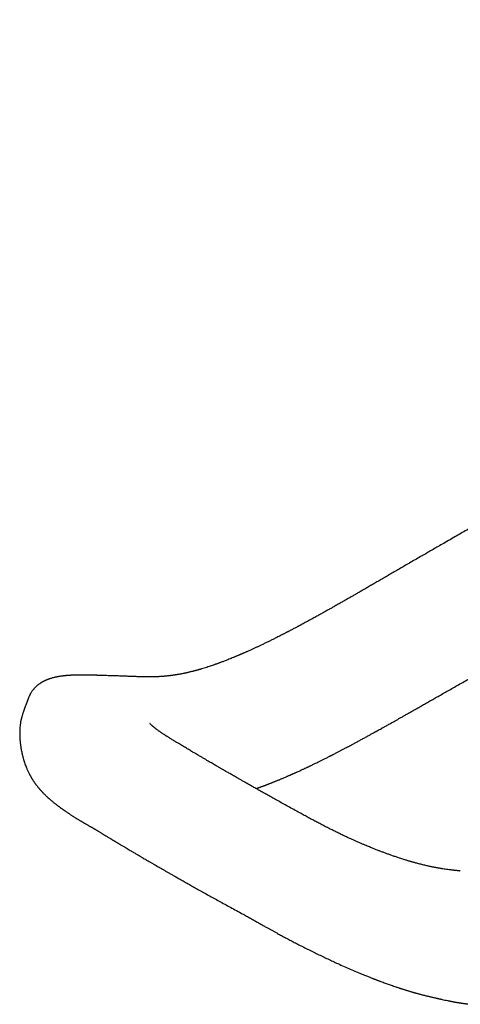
# Model space of a CAD drawing. Header units: millimetres. Extents: x 8 to 938, y 12 to 555.
# Tile 18 of 26: x 673 to 701, y 191 to 255. Entities that reach past the tile are written whole.
import ezdxf

# ---------------------------------------------------------------- set-up
doc = ezdxf.new("R2010")
doc.units = ezdxf.units.MM

msp = doc.modelspace()

# ---------------------------------------------------------------- linework, layer by layer
at = {"color": 7, "linetype": 'Continuous', "lineweight": 30}
for p, q in [((673.414, 211.121), (673.242, 210.661)), ((673.244, 210.66), (673.243, 210.658)), ((673.417, 211.12), (673.416, 211.12)), ((691.018, 203.668), (691.022, 203.665))]:
    msp.add_line(p, q, dxfattribs=at)
for points, knots in [([(760.945, 255.068), (760.834, 255.01), (760.617, 254.898), (760.298, 254.732), (759.993, 254.573), (759.701, 254.421), (759.422, 254.275), (759.156, 254.135), (758.902, 254.002), (758.658, 253.873), (758.424, 253.75), (758.2, 253.631), (757.989, 253.519), (757.793, 253.415), (757.61, 253.318), (757.442, 253.228), (757.289, 253.147), (757.15, 253.073), (757.024, 253.006), (756.912, 252.945), (756.812, 252.892), (756.725, 252.846), (756.652, 252.807), (756.593, 252.775), (756.547, 252.75), (756.512, 252.732), (756.486, 252.718), (756.466, 252.707), (756.446, 252.696), (756.424, 252.684), (756.39, 252.666), (756.34, 252.64), (756.274, 252.604), (756.196, 252.562), (756.106, 252.514), (756.004, 252.459), (755.892, 252.399), (755.769, 252.332), (755.621, 252.253), (755.451, 252.161), (755.259, 252.058), (755.064, 251.952), (754.865, 251.845), (754.662, 251.735), (754.456, 251.623), (754.19, 251.479), (753.861, 251.301), (753.468, 251.087), (753.063, 250.867), (752.648, 250.64), (752.222, 250.408), (751.785, 250.169), (751.356, 249.935), (750.937, 249.705), (750.528, 249.48), (750.11, 249.251), (749.684, 249.017), (749.25, 248.779), (748.808, 248.535), (748.359, 248.288), (747.746, 247.949), (746.974, 247.523), (746.049, 247.011), (745.144, 246.51), (744.259, 246.019), (743.395, 245.538), (742.541, 245.063), (741.7, 244.595), (740.87, 244.132), (740.052, 243.675), (739.218, 243.209), (738.371, 242.735), (737.511, 242.254), (736.662, 241.778), (735.82, 241.306), (734.807, 240.738), (733.62, 240.071), (732.26, 239.306), (730.901, 238.54), (729.542, 237.774), (728.185, 237.008), (726.827, 236.241), (725.608, 235.551), (724.521, 234.936), (723.565, 234.394), (722.598, 233.846), (721.619, 233.29), (720.629, 232.728), (719.627, 232.159), (718.615, 231.584), (717.567, 230.988), (716.485, 230.372), (715.597, 229.867), (714.93, 229.487), (714.49, 229.236), (714.055, 228.988), (713.602, 228.729), (713.132, 228.461), (712.648, 228.185), (712.175, 227.915), (711.715, 227.652), (711.267, 227.396), (710.831, 227.147), (710.407, 226.905), (709.995, 226.669), (709.596, 226.441), (709.208, 226.22), (708.833, 226.005), (708.508, 225.819), (708.23, 225.66), (707.998, 225.527), (707.771, 225.397), (707.549, 225.27), (707.327, 225.143), (707.1, 225.013), (706.854, 224.872), (706.589, 224.72), (706.304, 224.557), (706.006, 224.386), (705.697, 224.209), (705.377, 224.025), (705.045, 223.835), (704.701, 223.638), (704.339, 223.43), (703.96, 223.213), (703.562, 222.984), (703.152, 222.749), (702.728, 222.506), (702.292, 222.255), (701.869, 222.012), (701.458, 221.776), (701.063, 221.549), (700.658, 221.316), (700.275, 221.096), (699.916, 220.89), (699.588, 220.701), (699.264, 220.514), (698.929, 220.321), (698.583, 220.122), (698.228, 219.917), (697.883, 219.717), (697.55, 219.524), (697.227, 219.337), (696.912, 219.155), (696.606, 218.977), (696.308, 218.804), (696.021, 218.638), (695.747, 218.479), (695.484, 218.326), (695.237, 218.183), (695.005, 218.05), (694.789, 217.925), (694.584, 217.807), (694.388, 217.694), (694.225, 217.6), (694.091, 217.524), (693.982, 217.462), (693.872, 217.399), (693.756, 217.332), (693.632, 217.262), (693.501, 217.187), (693.362, 217.108), (693.201, 217.017), (693.018, 216.914), (692.81, 216.797), (692.59, 216.674), (692.358, 216.545), (692.156, 216.434), (691.988, 216.341), (691.856, 216.269), (691.721, 216.195), (691.583, 216.12), (691.443, 216.044), (691.306, 215.97), (691.17, 215.897), (691.039, 215.827), (690.913, 215.76), (690.797, 215.698), (690.691, 215.642), (690.594, 215.591), (690.507, 215.545), (690.43, 215.505), (690.363, 215.47), (690.305, 215.44), (690.261, 215.417), (690.228, 215.4), (690.204, 215.387), (690.18, 215.375), (690.154, 215.361), (690.122, 215.345), (690.08, 215.323), (690.026, 215.296), (689.961, 215.262), (689.884, 215.222), (689.796, 215.178), (689.697, 215.128), (689.588, 215.072), (689.441, 214.998), (689.262, 214.909), (689.057, 214.808), (688.857, 214.711), (688.663, 214.617), (688.473, 214.527), (688.295, 214.443), (688.124, 214.363), (687.888, 214.254), (687.684, 214.162), (687.51, 214.085), (687.44, 214.054), (687.376, 214.026), (687.328, 214.005), (687.294, 213.991), (687.272, 213.981), (687.252, 213.972), (687.229, 213.962), (687.198, 213.949), (687.155, 213.931), (687.102, 213.908), (687.041, 213.882), (686.975, 213.854), (686.908, 213.826), (686.842, 213.798), (686.779, 213.772), (686.685, 213.733), (686.567, 213.685), (686.425, 213.628), (686.295, 213.577), (686.176, 213.53), (686.068, 213.489), (685.969, 213.452), (685.88, 213.418), (685.799, 213.388), (685.727, 213.362), (685.664, 213.339), (685.617, 213.322), (685.583, 213.31), (685.56, 213.302), (685.54, 213.295), (685.519, 213.287), (685.492, 213.278), (685.455, 213.265), (685.383, 213.24), (685.273, 213.202), (685.128, 213.154), (684.973, 213.103), (684.811, 213.052), (684.68, 213.012), (684.58, 212.983), (684.518, 212.965), (684.464, 212.95), (684.422, 212.938), (684.39, 212.929), (684.368, 212.922), (684.347, 212.917), (684.323, 212.91), (684.291, 212.901), (684.251, 212.891), (684.204, 212.878), (684.152, 212.864), (684.099, 212.851), (684.047, 212.837), (683.984, 212.822), (683.91, 212.803), (683.827, 212.784), (683.75, 212.766), (683.691, 212.753), (683.651, 212.744), (683.625, 212.738), (683.599, 212.733), (683.569, 212.727), (683.533, 212.719), (683.489, 212.71), (683.424, 212.697), (683.345, 212.681), (683.254, 212.664), (683.173, 212.65), (683.101, 212.637), (683.038, 212.627), (682.986, 212.618), (682.945, 212.612), (682.913, 212.607), (682.889, 212.603), (682.871, 212.601), (682.851, 212.598), (682.825, 212.594), (682.788, 212.589), (682.74, 212.582), (682.685, 212.574), (682.63, 212.567), (682.579, 212.561), (682.531, 212.555), (682.486, 212.55), (682.42, 212.543), (682.333, 212.534), (682.236, 212.525), (682.15, 212.517), (682.073, 212.511), (681.991, 212.506), (681.908, 212.501), (681.825, 212.496), (681.743, 212.493), (681.664, 212.49), (681.586, 212.488), (681.507, 212.486), (681.427, 212.484), (681.35, 212.484), (681.276, 212.483), (681.206, 212.483), (681.136, 212.484), (681.066, 212.484), (680.998, 212.485), (680.938, 212.486), (680.891, 212.487), (680.854, 212.488), (680.826, 212.489), (680.804, 212.489), (680.781, 212.49), (680.753, 212.491), (680.715, 212.492), (680.666, 212.493), (680.606, 212.495), (680.535, 212.497), (680.453, 212.5), (680.361, 212.503), (680.257, 212.507), (680.143, 212.512), (680.017, 212.517), (679.88, 212.522), (679.732, 212.528), (679.573, 212.533), (679.408, 212.539), (679.237, 212.545), (679.063, 212.55), (678.879, 212.556), (678.687, 212.562), (678.485, 212.568), (678.348, 212.572), (678.278, 212.574)], [0, 0, 0, 0, 0.0037431, 0.0073404, 0.0107941, 0.0141054, 0.0172747, 0.0203017, 0.0231864, 0.0259287, 0.0286489, 0.0312129, 0.0336206, 0.0358723, 0.0379678, 0.0399074, 0.0416466, 0.0432379, 0.0446813, 0.0459768, 0.0471244, 0.0481242, 0.0489761, 0.0496305, 0.0501594, 0.0505626, 0.0508402, 0.0510458, 0.0512739, 0.0515263, 0.0518031, 0.052462, 0.0532277, 0.0541002, 0.0551536, 0.0563297, 0.0576283, 0.0590495, 0.0605932, 0.0627337, 0.0649555, 0.0672181, 0.0695215, 0.0718658, 0.0742508, 0.0766767, 0.0811101, 0.0856735, 0.0903671, 0.0951908, 0.1001447, 0.1052289, 0.1104432, 0.1151127, 0.119882, 0.124751, 0.1297199, 0.1347885, 0.1399568, 0.1452241, 0.1505111, 0.1614866, 0.1723242, 0.183024, 0.1933135, 0.2034723, 0.2135006, 0.2233984, 0.2331657, 0.2428027, 0.2523093, 0.262616, 0.272765, 0.2827564, 0.2926665, 0.3025767, 0.3186645, 0.3347525, 0.3508405, 0.3669287, 0.383017, 0.3991054, 0.4152195, 0.4264342, 0.437788, 0.449281, 0.4609132, 0.4726845, 0.4845951, 0.4966449, 0.5088339, 0.5219798, 0.5352839, 0.5405538, 0.5458306, 0.5510197, 0.5561069, 0.5620303, 0.5678092, 0.5734439, 0.5789342, 0.5842801, 0.5894818, 0.5945391, 0.599452, 0.6042206, 0.6088448, 0.6133247, 0.6176601, 0.6204985, 0.6232715, 0.6259789, 0.6286209, 0.6312299, 0.6339375, 0.6367577, 0.6400309, 0.6434437, 0.6469962, 0.6506883, 0.6545201, 0.6584915, 0.6626026, 0.6668534, 0.6714563, 0.6762126, 0.6811222, 0.686185, 0.6914009, 0.6967696, 0.7013969, 0.706132, 0.7109753, 0.7159278, 0.7198961, 0.7238626, 0.7277389, 0.7315246, 0.7359127, 0.7401716, 0.7443007, 0.7482994, 0.7521674, 0.7559045, 0.7596196, 0.7631955, 0.7666322, 0.7699297, 0.7730881, 0.7761075, 0.7788271, 0.7814233, 0.7838962, 0.786246, 0.7884729, 0.7898023, 0.7910838, 0.7923874, 0.7937854, 0.7952777, 0.7968644, 0.7985454, 0.8003204, 0.8026854, 0.8051987, 0.8078604, 0.81067, 0.8136276, 0.8151899, 0.8167906, 0.8184295, 0.8201065, 0.8218216, 0.8235204, 0.8251219, 0.8267705, 0.8283008, 0.8297129, 0.8310069, 0.8321829, 0.833241, 0.8341812, 0.8350037, 0.8357085, 0.8362957, 0.8366165, 0.8369069, 0.8371931, 0.8374843, 0.837868, 0.8383654, 0.839038, 0.8398459, 0.8407891, 0.8418675, 0.843081, 0.8444294, 0.8458914, 0.8485249, 0.8510494, 0.8534652, 0.8559329, 0.8582761, 0.8604949, 0.8625923, 0.8646452, 0.8693323, 0.870247, 0.8711578, 0.8719766, 0.8726549, 0.8729795, 0.8732583, 0.8734913, 0.8737349, 0.8741252, 0.8746681, 0.8753635, 0.8761349, 0.8770028, 0.8778587, 0.8786933, 0.8795068, 0.8802991, 0.8822474, 0.8840549, 0.8857218, 0.8872485, 0.888635, 0.8898817, 0.8910531, 0.8921033, 0.8930337, 0.8938446, 0.8945362, 0.8948721, 0.8951705, 0.8954314, 0.8956647, 0.8960007, 0.8964792, 0.8970993, 0.8988706, 0.9007996, 0.9028697, 0.9050309, 0.9072795, 0.9081848, 0.9090502, 0.9097851, 0.9103881, 0.9107695, 0.9110696, 0.9113075, 0.9116256, 0.9120632, 0.9126146, 0.9132799, 0.9140213, 0.9147536, 0.9154736, 0.9161813, 0.9173903, 0.9185617, 0.9196663, 0.9206383, 0.9210308, 0.9213961, 0.9217344, 0.9221282, 0.922647, 0.9232906, 0.923993, 0.9254149, 0.9267104, 0.9278793, 0.9289216, 0.9298343, 0.9306114, 0.9311827, 0.9316488, 0.9320096, 0.9321987, 0.9324788, 0.9328601, 0.9333427, 0.9341204, 0.9349785, 0.9357888, 0.9365505, 0.9372638, 0.9379287, 0.9385549, 0.9402049, 0.9418307, 0.9429357, 0.9441133, 0.9453707, 0.9466768, 0.9479538, 0.9491984, 0.9504697, 0.9515825, 0.9528005, 0.9540502, 0.955238, 0.9563633, 0.9574256, 0.9584244, 0.9595807, 0.9606234, 0.9615273, 0.9622914, 0.9627931, 0.9632079, 0.9635354, 0.9638105, 0.9642178, 0.9647783, 0.9654925, 0.9663609, 0.9673846, 0.9685646, 0.969902, 0.9713984, 0.9730558, 0.9748757, 0.9768568, 0.9789969, 0.9812948, 0.9837489, 0.9861344, 0.9886493, 0.9912935, 0.9940667, 0.9969689, 1, 1, 1, 1]), ([(688.18, 205.25), (688.188, 205.252), (688.21, 205.26), (688.25, 205.274), (688.302, 205.292), (688.36, 205.313), (688.425, 205.336), (688.494, 205.361), (688.567, 205.388), (688.636, 205.413), (688.7, 205.437), (688.754, 205.457), (688.796, 205.473), (688.829, 205.486), (688.862, 205.498), (688.9, 205.513), (688.952, 205.532), (689.014, 205.556), (689.081, 205.582), (689.144, 205.607), (689.2, 205.629), (689.251, 205.649), (689.3, 205.669), (689.349, 205.688), (689.41, 205.713), (689.481, 205.742), (689.555, 205.772), (689.624, 205.8), (689.692, 205.828), (689.769, 205.86), (689.851, 205.894), (689.94, 205.931), (690.034, 205.972), (690.123, 206.009), (690.203, 206.044), (690.27, 206.073), (690.333, 206.1), (690.388, 206.124), (690.434, 206.144), (690.471, 206.161), (690.506, 206.176), (690.547, 206.194), (690.6, 206.218), (690.663, 206.246), (690.73, 206.276), (690.796, 206.306), (690.876, 206.342), (690.968, 206.384), (691.071, 206.431), (691.167, 206.475), (691.26, 206.518), (691.348, 206.559), (691.429, 206.597), (691.488, 206.625), (691.53, 206.645), (691.562, 206.66), (691.597, 206.676), (691.647, 206.7), (691.713, 206.732), (691.791, 206.769), (691.873, 206.809), (691.956, 206.849), (692.063, 206.901), (692.197, 206.966), (692.362, 207.048), (692.507, 207.12), (692.627, 207.18), (692.717, 207.225), (692.802, 207.268), (692.877, 207.306), (692.936, 207.336), (692.98, 207.358), (693.012, 207.375), (693.036, 207.387), (693.057, 207.398), (693.08, 207.409), (693.109, 207.424), (693.145, 207.442), (693.197, 207.469), (693.263, 207.503), (693.342, 207.544), (693.419, 207.584), (693.499, 207.625), (693.582, 207.668), (693.666, 207.712), (693.747, 207.755), (693.827, 207.796), (693.908, 207.839), (694.002, 207.888), (694.113, 207.947), (694.242, 208.016), (694.384, 208.091), (694.538, 208.174), (694.677, 208.248), (694.799, 208.314), (694.902, 208.369), (695.007, 208.427), (695.117, 208.486), (695.227, 208.546), (695.333, 208.604), (695.437, 208.661), (695.536, 208.715), (695.629, 208.766), (695.712, 208.811), (695.783, 208.851), (695.842, 208.883), (695.89, 208.91), (695.927, 208.93), (695.957, 208.947), (695.984, 208.962), (696.009, 208.976), (696.12, 209.037), (696.24, 209.104), (696.372, 209.177), (696.435, 209.212), (696.505, 209.251), (696.589, 209.298), (696.688, 209.353), (696.801, 209.417), (696.927, 209.488), (697.064, 209.565), (697.212, 209.648), (697.37, 209.737), (697.539, 209.832), (697.718, 209.933), (697.91, 210.042), (698.114, 210.158), (698.331, 210.281), (698.559, 210.411), (698.798, 210.547), (699.047, 210.688), (699.306, 210.835), (699.574, 210.988), (699.852, 211.146), (700.149, 211.314), (700.463, 211.493), (700.796, 211.681), (701.141, 211.877), (701.499, 212.079), (701.869, 212.289), (702.244, 212.501), (702.624, 212.715), (703.008, 212.932), (703.403, 213.155), (703.81, 213.384), (704.228, 213.62), (704.658, 213.862), (705.099, 214.111), (705.551, 214.365), (706.014, 214.626), (706.486, 214.892), (706.966, 215.162), (707.455, 215.437), (707.954, 215.717), (708.467, 216.006), (708.994, 216.302), (709.536, 216.607), (710.089, 216.917), (710.654, 217.234), (711.226, 217.555), (711.806, 217.88), (712.394, 218.21), (712.992, 218.545), (713.606, 218.889), (714.235, 219.241), (714.88, 219.602), (715.536, 219.969), (716.204, 220.343), (716.883, 220.722), (717.573, 221.108), (718.038, 221.367), (718.272, 221.498)], [0, 0, 0, 0, 0.0007326, 0.0021468, 0.003864, 0.005841, 0.0078145, 0.0102552, 0.0126168, 0.0148995, 0.0170476, 0.0189027, 0.0201487, 0.021209, 0.0221286, 0.0233421, 0.0249588, 0.027219, 0.0294814, 0.0315365, 0.0333852, 0.0350281, 0.0365843, 0.0381857, 0.0398324, 0.0426846, 0.0451364, 0.0471866, 0.0494342, 0.0519542, 0.0547662, 0.0575716, 0.0606986, 0.0641459, 0.0663267, 0.0686147, 0.0707494, 0.0725677, 0.0740946, 0.0752949, 0.0762461, 0.0775481, 0.0793273, 0.0815198, 0.0837849, 0.0859784, 0.0881005, 0.0917132, 0.0951, 0.0982619, 0.1011938, 0.104329, 0.1069855, 0.1091647, 0.1102259, 0.1111552, 0.1122817, 0.1136888, 0.1161543, 0.1187922, 0.1214949, 0.1242621, 0.127094, 0.1321063, 0.1375746, 0.1434968, 0.1464456, 0.1494944, 0.1524118, 0.1548971, 0.1569499, 0.1582746, 0.1593266, 0.160106, 0.160679, 0.161416, 0.1623742, 0.1635534, 0.1649536, 0.1675528, 0.1701973, 0.1727729, 0.1752797, 0.1781745, 0.1809723, 0.1836734, 0.1862779, 0.1888878, 0.1917517, 0.1956605, 0.1999734, 0.2046891, 0.2098064, 0.2153231, 0.2185933, 0.2219884, 0.225508, 0.2291518, 0.2329008, 0.2364683, 0.2397573, 0.2432432, 0.246352, 0.2490846, 0.2514416, 0.2534238, 0.2550318, 0.2562053, 0.257134, 0.2580139, 0.2588541, 0.2596828, 0.2690457, 0.2708852, 0.2729412, 0.2752895, 0.2779294, 0.2813472, 0.2851541, 0.289349, 0.2939311, 0.2988993, 0.3041536, 0.3097781, 0.3157719, 0.3221338, 0.3289884, 0.3362223, 0.3438342, 0.3518231, 0.3601877, 0.3687677, 0.3777097, 0.387015, 0.3966835, 0.4073735, 0.4184758, 0.4299913, 0.4419212, 0.4542672, 0.4670313, 0.4794513, 0.4922479, 0.5054239, 0.518983, 0.5329275, 0.5472475, 0.5619407, 0.5770071, 0.5924467, 0.6082598, 0.6241539, 0.6404085, 0.6570235, 0.6739992, 0.6916543, 0.709683, 0.7280854, 0.7468614, 0.766011, 0.7851824, 0.8047141, 0.8246062, 0.8448587, 0.8658961, 0.8873086, 0.9090964, 0.9312595, 0.9537977, 0.9767113, 1, 1, 1, 1]), ([(675.841, 212.564), (675.823, 212.563), (675.789, 212.56), (675.742, 212.555), (675.704, 212.551), (675.673, 212.547), (675.649, 212.544), (675.624, 212.541), (675.592, 212.537), (675.551, 212.532), (675.506, 212.526), (675.46, 212.519), (675.416, 212.512), (675.376, 212.505), (675.339, 212.499), (675.3, 212.492), (675.257, 212.483), (675.208, 212.474), (675.16, 212.463), (675.114, 212.453), (675.056, 212.439), (674.981, 212.42), (674.888, 212.393), (674.815, 212.37), (674.762, 212.352), (674.727, 212.34), (674.69, 212.326), (674.649, 212.311), (674.604, 212.292), (674.56, 212.274), (674.52, 212.256), (674.485, 212.24), (674.452, 212.224), (674.423, 212.209), (674.4, 212.198), (674.381, 212.187), (674.36, 212.176), (674.335, 212.163), (674.303, 212.145), (674.269, 212.125), (674.235, 212.103), (674.194, 212.078), (674.148, 212.047), (674.093, 212.007), (674.036, 211.964), (673.982, 211.92), (673.934, 211.878), (673.891, 211.838), (673.85, 211.797), (673.809, 211.755), (673.774, 211.716), (673.745, 211.683), (673.719, 211.652), (673.69, 211.615), (673.655, 211.568), (673.617, 211.515), (673.581, 211.459), (673.55, 211.407), (673.527, 211.367), (673.513, 211.339), (673.505, 211.325), (673.497, 211.31), (673.488, 211.291), (673.474, 211.263), (673.457, 211.224), (673.436, 211.176), (673.422, 211.14), (673.414, 211.12)], [0, 0, 0, 0, 0.02077, 0.038641, 0.053599, 0.065635, 0.07474, 0.080959, 0.094974, 0.112047, 0.129363, 0.148446, 0.166977, 0.182064, 0.195923, 0.210845, 0.227816, 0.248014, 0.268612, 0.286388, 0.302343, 0.338309, 0.3769, 0.412501, 0.425729, 0.43913, 0.453301, 0.468798, 0.486903, 0.505923, 0.519263, 0.532708, 0.545899, 0.557019, 0.565812, 0.572327, 0.579205, 0.588893, 0.600811, 0.614596, 0.627873, 0.640216, 0.660797, 0.680864, 0.703456, 0.726068, 0.74446, 0.760381, 0.778011, 0.79509, 0.811055, 0.822202, 0.832606, 0.845405, 0.861095, 0.881241, 0.899056, 0.915361, 0.931168, 0.936428, 0.940775, 0.944307, 0.949618, 0.957866, 0.969031, 0.983088, 1, 1, 1, 1]), ([(678.277, 212.574), (678.25, 212.575), (678.199, 212.577), (678.128, 212.579), (678.067, 212.581), (678.015, 212.582), (677.978, 212.583), (677.951, 212.584), (677.933, 212.585), (677.917, 212.585), (677.903, 212.586), (677.889, 212.586), (677.874, 212.586), (677.856, 212.587), (677.831, 212.588), (677.798, 212.589), (677.756, 212.59), (677.702, 212.591), (677.638, 212.593), (677.565, 212.595), (677.494, 212.596), (677.395, 212.598), (677.27, 212.601), (677.124, 212.603), (677.001, 212.604), (676.896, 212.604), (676.807, 212.604), (676.718, 212.603), (676.63, 212.602), (676.548, 212.601), (676.481, 212.599), (676.428, 212.598), (676.381, 212.597), (676.33, 212.595), (676.272, 212.593), (676.223, 212.59), (676.186, 212.588), (676.162, 212.587), (676.14, 212.586), (676.118, 212.585), (676.093, 212.583), (676.06, 212.581), (676.017, 212.579), (675.965, 212.575), (675.904, 212.57), (675.861, 212.566), (675.838, 212.564)], [0, 0, 0, 0, 0.032268, 0.060568, 0.084906, 0.105281, 0.121688, 0.129925, 0.136609, 0.144003, 0.148548, 0.153716, 0.159786, 0.16676, 0.174638, 0.188849, 0.205303, 0.224006, 0.252412, 0.281374, 0.309631, 0.337178, 0.399884, 0.458494, 0.514119, 0.551015, 0.587477, 0.623844, 0.661214, 0.697171, 0.72643, 0.744539, 0.76414, 0.786008, 0.810639, 0.837332, 0.848761, 0.859192, 0.868623, 0.877211, 0.887599, 0.900737, 0.919761, 0.942632, 0.96937, 1, 1, 1, 1]), ([(673.241, 210.658), (673.231, 210.631), (673.203, 210.556), (673.159, 210.436), (673.111, 210.304), (673.071, 210.184), (673.037, 210.079), (673.009, 209.988), (672.988, 209.912), (672.97, 209.848), (672.956, 209.79), (672.943, 209.735), (672.931, 209.683), (672.916, 209.61), (672.898, 209.514), (672.879, 209.383), (672.862, 209.234), (672.851, 209.066), (672.845, 208.869), (672.848, 208.651), (672.862, 208.422), (672.883, 208.198), (672.912, 207.974), (672.951, 207.744), (672.999, 207.512), (673.049, 207.31), (673.097, 207.139), (673.14, 206.998), (673.186, 206.861), (673.236, 206.724), (673.282, 206.608), (673.321, 206.515), (673.352, 206.445), (673.382, 206.378), (673.411, 206.318), (673.438, 206.262), (673.464, 206.212), (673.489, 206.164), (673.511, 206.123), (673.53, 206.088), (673.546, 206.06), (673.562, 206.03), (673.582, 205.996), (673.607, 205.954), (673.632, 205.911), (673.66, 205.866), (673.692, 205.816), (673.726, 205.763), (673.76, 205.712), (673.794, 205.662), (673.83, 205.61), (673.866, 205.561), (673.896, 205.52), (673.925, 205.481), (673.957, 205.44), (673.994, 205.393), (674.029, 205.349), (674.06, 205.311), (674.085, 205.281), (674.108, 205.254), (674.133, 205.225), (674.161, 205.192), (674.193, 205.156), (674.232, 205.112), (674.274, 205.066), (674.316, 205.022), (674.353, 204.983), (674.399, 204.936), (674.459, 204.875), (674.535, 204.801), (674.616, 204.724), (674.704, 204.644), (674.797, 204.562), (674.887, 204.485), (674.969, 204.417), (675.037, 204.361), (675.101, 204.31), (675.164, 204.26), (675.231, 204.208), (675.293, 204.161), (675.346, 204.121), (675.385, 204.093), (675.418, 204.068), (675.448, 204.046), (675.479, 204.024), (675.51, 204.001), (675.542, 203.978), (675.575, 203.955), (675.61, 203.93), (675.647, 203.903), (675.683, 203.878), (675.721, 203.852), (675.764, 203.822), (675.817, 203.785), (675.876, 203.745), (675.935, 203.705), (675.992, 203.667), (676.045, 203.632), (676.101, 203.595), (676.16, 203.556), (676.226, 203.514), (676.293, 203.471), (676.362, 203.427), (676.438, 203.378), (676.526, 203.323), (676.618, 203.266), (676.704, 203.214), (676.775, 203.171), (676.837, 203.134), (676.89, 203.102), (676.939, 203.073), (676.986, 203.046), (677.03, 203.02), (677.073, 202.995), (677.117, 202.969), (677.166, 202.941), (677.222, 202.909), (677.282, 202.875), (677.344, 202.839), (677.406, 202.804), (677.464, 202.771), (677.517, 202.741), (677.562, 202.715), (677.604, 202.691), (677.643, 202.669), (677.682, 202.646), (677.72, 202.624), (677.754, 202.604), (677.784, 202.586), (677.817, 202.567), (677.855, 202.544), (677.902, 202.516), (677.957, 202.482), (678.022, 202.443), (678.096, 202.398), (678.179, 202.348), (678.237, 202.312), (678.268, 202.293)], [0, 0, 0, 0, 0.006146, 0.017301, 0.027369, 0.036352, 0.044254, 0.051085, 0.056545, 0.061141, 0.065406, 0.069471, 0.073342, 0.077036, 0.085813, 0.094889, 0.106363, 0.11864, 0.131582, 0.148706, 0.16551, 0.180883, 0.196723, 0.213898, 0.230949, 0.247666, 0.258863, 0.2693, 0.279903, 0.290859, 0.302275, 0.308028, 0.314179, 0.32015, 0.325388, 0.330003, 0.335186, 0.339185, 0.343251, 0.346525, 0.348969, 0.351487, 0.354945, 0.359088, 0.363783, 0.367486, 0.372907, 0.378998, 0.383961, 0.389146, 0.395077, 0.400932, 0.405467, 0.40924, 0.414235, 0.420115, 0.425997, 0.430378, 0.433938, 0.437347, 0.440968, 0.445118, 0.450136, 0.455644, 0.462792, 0.469121, 0.474449, 0.479485, 0.490307, 0.5018, 0.514082, 0.527266, 0.541509, 0.556582, 0.567969, 0.578349, 0.587604, 0.596558, 0.606535, 0.617582, 0.623996, 0.629867, 0.634543, 0.638517, 0.642957, 0.647911, 0.652176, 0.656836, 0.661898, 0.667361, 0.672694, 0.677158, 0.683377, 0.690978, 0.699368, 0.707862, 0.715643, 0.722714, 0.729317, 0.738197, 0.74682, 0.755451, 0.764249, 0.773517, 0.784438, 0.797353, 0.807171, 0.815739, 0.822898, 0.829214, 0.834851, 0.840359, 0.845992, 0.850504, 0.855764, 0.86178, 0.868553, 0.87604, 0.883355, 0.891312, 0.898554, 0.905084, 0.911319, 0.916348, 0.921655, 0.927232, 0.932487, 0.937046, 0.941035, 0.944786, 0.94957, 0.955388, 0.96224, 0.970126, 0.979047, 0.989005, 1, 1, 1, 1]), ([(683.231, 208.12), (683.184, 208.148), (683.093, 208.202), (682.965, 208.28), (682.849, 208.35), (682.745, 208.414), (682.651, 208.473), (682.567, 208.525), (682.493, 208.572), (682.429, 208.612), (682.377, 208.646), (682.332, 208.675), (682.291, 208.701), (682.251, 208.727), (682.201, 208.76), (682.141, 208.8), (682.074, 208.845), (682.01, 208.888), (681.954, 208.927), (681.902, 208.963), (681.852, 208.999), (681.8, 209.036), (681.75, 209.072), (681.705, 209.105), (681.665, 209.136), (681.627, 209.165), (681.592, 209.193), (681.559, 209.219), (681.529, 209.244), (681.501, 209.267), (681.479, 209.286), (681.459, 209.303), (681.44, 209.319), (681.421, 209.336), (681.404, 209.352), (681.391, 209.365), (681.381, 209.374), (681.373, 209.381), (681.366, 209.388), (681.357, 209.397), (681.348, 209.406), (681.339, 209.416), (681.331, 209.424), (681.323, 209.432), (681.316, 209.44), (681.309, 209.448), (681.303, 209.454), (681.3, 209.459), (681.298, 209.461), (681.297, 209.462), (681.297, 209.462)], [0, 0, 0, 0, 0.045794, 0.088135, 0.127047, 0.162557, 0.194693, 0.224834, 0.251312, 0.274153, 0.293381, 0.309043, 0.32377, 0.339254, 0.355491, 0.382522, 0.410872, 0.437735, 0.462707, 0.483989, 0.507699, 0.533694, 0.559082, 0.582745, 0.604964, 0.626187, 0.648052, 0.669079, 0.690173, 0.710079, 0.730097, 0.744267, 0.759715, 0.776434, 0.792746, 0.805985, 0.81529, 0.822656, 0.831545, 0.842488, 0.855237, 0.869697, 0.883276, 0.89449, 0.910708, 0.927998, 0.947454, 0.96935, 0.985645, 1, 1, 1, 1]), ([(691.019, 203.669), (690.888, 203.741), (690.632, 203.882), (690.259, 204.088), (689.904, 204.285), (689.568, 204.472), (689.251, 204.649), (688.954, 204.815), (688.675, 204.972), (688.412, 205.119), (688.165, 205.259), (687.932, 205.39), (687.714, 205.514), (687.511, 205.629), (687.325, 205.735), (687.154, 205.832), (686.997, 205.922), (686.853, 206.004), (686.72, 206.08), (686.595, 206.152), (686.477, 206.219), (686.367, 206.282), (686.269, 206.339), (686.19, 206.384), (686.124, 206.422), (686.067, 206.455), (686.004, 206.491), (685.936, 206.531), (685.862, 206.573), (685.78, 206.621), (685.689, 206.673), (685.587, 206.733), (685.474, 206.798), (685.35, 206.87), (685.215, 206.949), (685.068, 207.034), (684.911, 207.126), (684.743, 207.225), (684.562, 207.331), (684.367, 207.445), (684.159, 207.568), (683.941, 207.697), (683.712, 207.833), (683.474, 207.975), (683.314, 208.071), (683.231, 208.12)], [0, 0, 0, 0, 0.045406, 0.088976, 0.130711, 0.170608, 0.208668, 0.244259, 0.278077, 0.31012, 0.340388, 0.369384, 0.396538, 0.421853, 0.445327, 0.466996, 0.486796, 0.505184, 0.522161, 0.537726, 0.553701, 0.567852, 0.580453, 0.592101, 0.598863, 0.606364, 0.614604, 0.623584, 0.633303, 0.643902, 0.656066, 0.669592, 0.684707, 0.701412, 0.719705, 0.739587, 0.761058, 0.784117, 0.808763, 0.836285, 0.865548, 0.896552, 0.929296, 0.963779, 1, 1, 1, 1]), ([(701.429, 199.909), (701.402, 199.911), (701.35, 199.917), (701.277, 199.925), (701.215, 199.931), (701.162, 199.937), (701.119, 199.942), (701.085, 199.945), (701.059, 199.948), (701.036, 199.951), (701, 199.955), (700.946, 199.961), (700.869, 199.97), (700.757, 199.984), (700.617, 200.002), (700.456, 200.024), (700.326, 200.044), (700.225, 200.059), (700.15, 200.072), (700.072, 200.085), (699.993, 200.098), (699.915, 200.113), (699.841, 200.126), (699.776, 200.139), (699.72, 200.149), (699.666, 200.16), (699.607, 200.172), (699.529, 200.188), (699.431, 200.209), (699.315, 200.234), (699.193, 200.262), (699.065, 200.293), (698.932, 200.325), (698.799, 200.359), (698.672, 200.392), (698.558, 200.423), (698.457, 200.45), (698.37, 200.474), (698.301, 200.494), (698.247, 200.51), (698.205, 200.522), (698.162, 200.534), (698.113, 200.549), (698.053, 200.567), (697.975, 200.59), (697.88, 200.619), (697.765, 200.655), (697.633, 200.697), (697.463, 200.752), (697.262, 200.819), (697.038, 200.895), (696.823, 200.971), (696.618, 201.045), (696.422, 201.118), (696.236, 201.188), (696.061, 201.256), (695.896, 201.321), (695.742, 201.382), (695.6, 201.44), (695.462, 201.496), (695.321, 201.555), (695.167, 201.62), (695.003, 201.69), (694.832, 201.764), (694.655, 201.842), (694.465, 201.926), (694.263, 202.018), (694.05, 202.116), (693.824, 202.222), (693.587, 202.335), (693.349, 202.451), (693.11, 202.568), (692.871, 202.688), (692.625, 202.813), (692.372, 202.944), (692.114, 203.08), (691.85, 203.22), (691.581, 203.365), (691.304, 203.516), (691.119, 203.617), (691.025, 203.669)], [0, 0, 0, 0, 0.009961, 0.018712, 0.026273, 0.032661, 0.037889, 0.041904, 0.044817, 0.047384, 0.050224, 0.058087, 0.067488, 0.07842, 0.098874, 0.117958, 0.135693, 0.14424, 0.152886, 0.161633, 0.170484, 0.179438, 0.187901, 0.194825, 0.200727, 0.206039, 0.212272, 0.219556, 0.230954, 0.243045, 0.255518, 0.268373, 0.281611, 0.295232, 0.307567, 0.318509, 0.328057, 0.336212, 0.342974, 0.347571, 0.35124, 0.354797, 0.359357, 0.364927, 0.371509, 0.380566, 0.391033, 0.402911, 0.416205, 0.436773, 0.456442, 0.47519, 0.493013, 0.509909, 0.525873, 0.540902, 0.554996, 0.568151, 0.580366, 0.591644, 0.603379, 0.616622, 0.631374, 0.645522, 0.66083, 0.677297, 0.694925, 0.713717, 0.73368, 0.75482, 0.777146, 0.798163, 0.820141, 0.843084, 0.867002, 0.89192, 0.917392, 0.94388, 0.971409, 1, 1, 1, 1]), ([(678.268, 202.293), (678.305, 202.27), (678.376, 202.227), (678.478, 202.166), (678.569, 202.11), (678.651, 202.061), (678.718, 202.02), (678.773, 201.987), (678.817, 201.96), (678.855, 201.937), (678.886, 201.919), (678.91, 201.904), (678.931, 201.892), (678.953, 201.878), (678.982, 201.861), (679.019, 201.839), (679.064, 201.812), (679.117, 201.78), (679.175, 201.745), (679.235, 201.709), (679.293, 201.674), (679.387, 201.618), (679.514, 201.542), (679.672, 201.448), (679.817, 201.362), (679.949, 201.284), (680.068, 201.214), (680.179, 201.148), (680.28, 201.088), (680.372, 201.034), (680.45, 200.989), (680.515, 200.95), (680.569, 200.919), (680.618, 200.89), (680.668, 200.86), (680.725, 200.827), (680.791, 200.789), (680.883, 200.735), (680.995, 200.669), (681.122, 200.596), (681.229, 200.533), (681.319, 200.481), (681.396, 200.436), (681.481, 200.387), (681.581, 200.329), (681.696, 200.263), (681.827, 200.187), (681.967, 200.106), (682.116, 200.021), (682.272, 199.931), (682.44, 199.835), (682.62, 199.732), (682.814, 199.622), (683.027, 199.501), (683.26, 199.368), (683.516, 199.224), (683.787, 199.071), (684.075, 198.909), (684.379, 198.738), (684.7, 198.559), (685.028, 198.377), (685.362, 198.192), (685.702, 198.005), (686.057, 197.81), (686.427, 197.607), (686.812, 197.397), (687.075, 197.255), (687.209, 197.182)], [0, 0, 0, 0, 0.014021, 0.026727, 0.03812, 0.048197, 0.056961, 0.06326, 0.068646, 0.073119, 0.077277, 0.080125, 0.082091, 0.084724, 0.088346, 0.092852, 0.098242, 0.104998, 0.112354, 0.119598, 0.12672, 0.133719, 0.153823, 0.172839, 0.190767, 0.205856, 0.220077, 0.233291, 0.245282, 0.25605, 0.265594, 0.2728, 0.279107, 0.284516, 0.290016, 0.296644, 0.304401, 0.313124, 0.32874, 0.343415, 0.357149, 0.365829, 0.374272, 0.383921, 0.395079, 0.408384, 0.423345, 0.43996, 0.456193, 0.473744, 0.492615, 0.512804, 0.534313, 0.557141, 0.58355, 0.611531, 0.641083, 0.672207, 0.704901, 0.739164, 0.774994, 0.809213, 0.844746, 0.881592, 0.91975, 0.95922, 1, 1, 1, 1]), ([(687.209, 197.182), (687.303, 197.131), (687.486, 197.031), (687.755, 196.882), (688.009, 196.739), (688.248, 196.604), (688.473, 196.477), (688.679, 196.36), (688.868, 196.253), (689.039, 196.157), (689.2, 196.067), (689.358, 195.98), (689.546, 195.877), (689.769, 195.756), (690.03, 195.617), (690.303, 195.473), (690.589, 195.323), (690.887, 195.17), (691.194, 195.012), (691.512, 194.853), (691.838, 194.691), (692.17, 194.528), (692.504, 194.367), (692.833, 194.211), (693.158, 194.059), (693.511, 193.897), (693.889, 193.727), (694.291, 193.551), (694.606, 193.416), (694.837, 193.318), (694.987, 193.256), (695.134, 193.196), (695.272, 193.139), (695.398, 193.089), (695.509, 193.045), (695.603, 193.007), (695.682, 192.976), (695.747, 192.951), (695.799, 192.931), (695.834, 192.917), (695.861, 192.907), (695.888, 192.896), (695.928, 192.881), (695.98, 192.861), (696.044, 192.836), (696.117, 192.809), (696.193, 192.78), (696.292, 192.743), (696.411, 192.699), (696.548, 192.649), (696.68, 192.602), (696.813, 192.554), (696.953, 192.505), (697.1, 192.455), (697.229, 192.411), (697.331, 192.377), (697.399, 192.354), (697.453, 192.336), (697.502, 192.32), (697.558, 192.302), (697.623, 192.281), (697.695, 192.258), (697.77, 192.234), (697.849, 192.21), (697.928, 192.185), (698.005, 192.161), (698.086, 192.137), (698.169, 192.112), (698.253, 192.087), (698.328, 192.066), (698.39, 192.048), (698.442, 192.033), (698.492, 192.018), (698.549, 192.002), (698.617, 191.984), (698.698, 191.961), (698.791, 191.936), (698.892, 191.909), (698.995, 191.883), (699.099, 191.856), (699.198, 191.831), (699.286, 191.81), (699.367, 191.79), (699.448, 191.77), (699.535, 191.749), (699.627, 191.728), (699.722, 191.706), (699.809, 191.686), (699.886, 191.669), (699.949, 191.654), (700.005, 191.642), (700.058, 191.63), (700.115, 191.618), (700.179, 191.604), (700.284, 191.581), (700.424, 191.551), (700.559, 191.522), (700.652, 191.503), (700.702, 191.493), (700.749, 191.483), (700.792, 191.475), (700.833, 191.467), (700.876, 191.458), (700.92, 191.45), (700.963, 191.442), (701.001, 191.435), (701.04, 191.427), (701.085, 191.419), (701.14, 191.409), (701.195, 191.4), (701.238, 191.393), (701.272, 191.387), (701.306, 191.381), (701.347, 191.375), (701.391, 191.368), (701.437, 191.361), (701.487, 191.353), (701.543, 191.345), (701.6, 191.338), (701.657, 191.33), (701.71, 191.323), (701.753, 191.318), (701.788, 191.313), (701.817, 191.31), (701.851, 191.306), (701.892, 191.301), (701.943, 191.295), (702.003, 191.288), (702.071, 191.28), (702.12, 191.275), (702.146, 191.272)], [0, 0, 0, 0, 0.020488, 0.039849, 0.058066, 0.075127, 0.091027, 0.105759, 0.118578, 0.130357, 0.141111, 0.151645, 0.162482, 0.179172, 0.196531, 0.214561, 0.23326, 0.25263, 0.272682, 0.29287, 0.313705, 0.335003, 0.356038, 0.376735, 0.397093, 0.417115, 0.442771, 0.467862, 0.492398, 0.501885, 0.511283, 0.520593, 0.529483, 0.537444, 0.544472, 0.550327, 0.555324, 0.559463, 0.562742, 0.565163, 0.566183, 0.567892, 0.570395, 0.573693, 0.577786, 0.582626, 0.587543, 0.592321, 0.601641, 0.610383, 0.618584, 0.627042, 0.636075, 0.645684, 0.655662, 0.66122, 0.665692, 0.669079, 0.671782, 0.675393, 0.680076, 0.684509, 0.689604, 0.69494, 0.700173, 0.705305, 0.710334, 0.716233, 0.721985, 0.72715, 0.731309, 0.734474, 0.737632, 0.741485, 0.746034, 0.751279, 0.758053, 0.764977, 0.772041, 0.779247, 0.786427, 0.792636, 0.797748, 0.803431, 0.809799, 0.816394, 0.823142, 0.830115, 0.835241, 0.839981, 0.843947, 0.847484, 0.851708, 0.856672, 0.861757, 0.875152, 0.88801, 0.891719, 0.895469, 0.898918, 0.901874, 0.90483, 0.907689, 0.911008, 0.914155, 0.916829, 0.919069, 0.922305, 0.926393, 0.930564, 0.933632, 0.935228, 0.937505, 0.940538, 0.943613, 0.946254, 0.950095, 0.953767, 0.95795, 0.962067, 0.965886, 0.969525, 0.971605, 0.973645, 0.976144, 0.979398, 0.98341, 0.988181, 0.993711, 1, 1, 1, 1])]:
    msp.add_open_spline(points, degree=3, knots=knots, dxfattribs=at)

doc.saveas('drawing.dxf')
